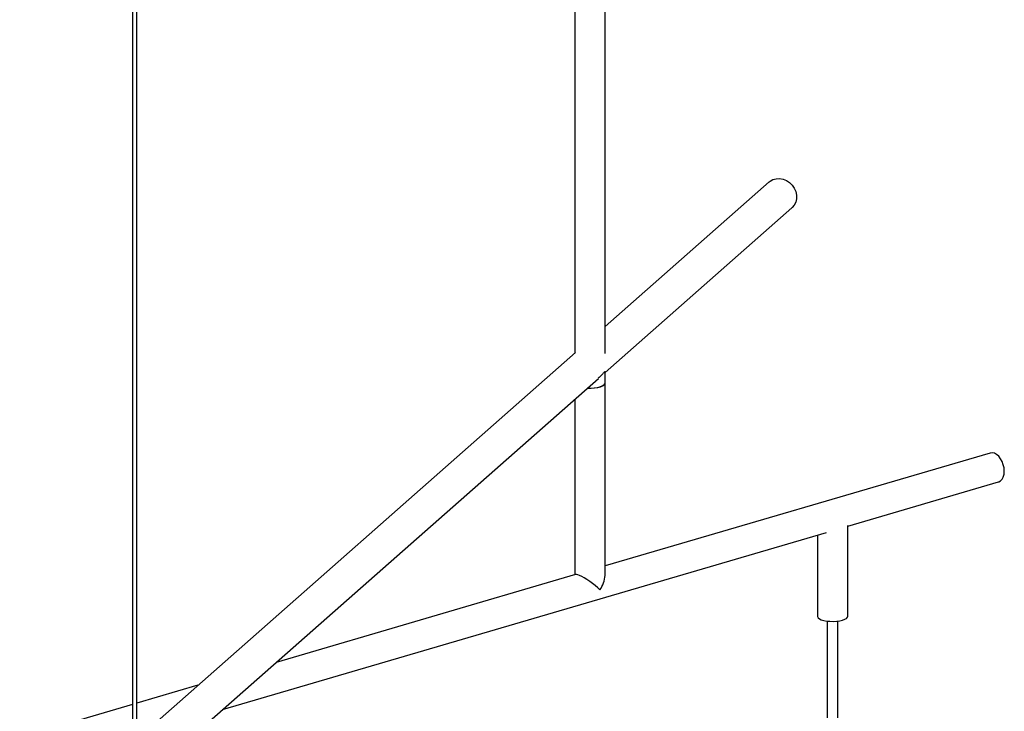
# Paper-space layout '_Dimétrica' of a CAD drawing. Header units: millimetres. Extents: x -730 to -191, y -241 to 1459.
# Tile 4 of 5: x -669 to -212, y 288 to 609. Entities that reach past the tile are written whole.
import ezdxf

# ---------------------------------------------------------------- set-up
doc = ezdxf.new("R2010")
doc.units = ezdxf.units.MM

psp = doc.layouts.new('_Dimétrica')

# ---------------------------------------------------------------- linework, layer by layer
at = {"color": 7, "linetype": 'Continuous', "lineweight": 25}
for p, q in [((-411.22, 1382.94), (-411.22, 454.35)), ((-397.22, 454.19), (-397.22, 1382.94)), ((-616.47, 1239.92), (-616.47, 271.04)), ((-614.47, 271.04), (-614.47, 1239.92)), ((-321.13, 533.81), (-397.22, 466.69)), ((-397.22, 445.36), (-310.54, 521.81)), ((-410.97, 454.57), (-614.47, 275.1)), ((-397.22, 351.1), (-397.22, 445.5)), ((-609.36, 258.28), (-400.35, 442.61)), ((-411.22, 433.01), (-411.22, 351.39)), ((-218.55, 407.93), (-397.22, 355.49)), ((-284.64, 373.94), (-214.61, 394.49)), ((-574.73, 288.81), (-294.42, 371.07)), ((-284.64, 332.04), (-284.64, 374.23)), ((-298.64, 369.83), (-298.64, 332.04)), ((-410.95, 351.47), (-549.94, 310.68)), ((-294.14, 329.86), (-294.14, 284.9)), ((-289.14, 284.9), (-289.14, 329.86)), ((-586.19, 300.04), (-614.47, 291.74)), ((-616.47, 291.16), (-668.9, 275.77))]:
    psp.add_line(p, q, dxfattribs=at)
at = {"color": 7, "linetype": 'Continuous', "lineweight": 25, "flags": 128}
for points in [[(-321.13, 533.81), (-320.68, 534.16), (-319.34, 534.91), (-317.84, 535.32), (-316.24, 535.39), (-314.62, 535.1), (-313.06, 534.46), (-311.64, 533.52), (-310.4, 532.31), (-309.42, 530.89), (-308.74, 529.32), (-308.4, 527.68), (-308.4, 526.05), (-308.74, 524.5), (-309.42, 523.11), (-310.4, 521.93), (-310.54, 521.81)], [(-405.43, 438.13), (-405.18, 438.11), (-403.61, 438.1), (-402.08, 438.2), (-400.65, 438.42), (-399.4, 438.74), (-398.39, 439.14), (-397.68, 439.6), (-397.29, 440.11), (-397.22, 440.43)], [(-405.43, 438.13), (-403.88, 438.1), (-402.34, 438.18), (-400.88, 438.38), (-399.6, 438.67), (-398.54, 439.06), (-397.78, 439.52), (-397.33, 440.02), (-397.22, 440.43)], [(-216.58, 407.81), (-217.61, 408.03), (-218.55, 407.93)], [(-214.61, 394.49), (-214.57, 394.5), (-213.69, 394.96), (-212.96, 395.73), (-212.41, 396.77), (-212.07, 398.03), (-211.95, 399.46), (-212.07, 400.97), (-212.41, 402.5), (-212.96, 403.96), (-213.69, 405.28), (-214.57, 406.4), (-215.55, 407.25), (-216.58, 407.81)], [(-399.6, 344.39), (-400.64, 345.35), (-401.81, 346.34), (-403.06, 347.32), (-404.34, 348.26), (-405.63, 349.13), (-406.86, 349.89), (-408.01, 350.53), (-409.03, 351.02), (-409.88, 351.34), (-410.54, 351.49), (-410.95, 351.47)], [(-298.64, 332.04), (-298.63, 331.93), (-298.38, 331.41), (-297.79, 330.93), (-296.89, 330.5), (-295.73, 330.15), (-294.36, 329.89), (-292.86, 329.75), (-291.3, 329.71), (-289.75, 329.8), (-288.3, 329.99), (-287.01, 330.29), (-285.96, 330.68), (-285.19, 331.13), (-284.74, 331.64), (-284.64, 332.04)]]:
    psp.add_lwpolyline(points, dxfattribs=at)
at = {"color": 7, "linetype": 'Continuous', "lineweight": 25}
psp.add_arc((-410.49, 352.02), 13.3, 324.9858, 356.011, dxfattribs=at)
psp.add_open_spline([(-397.25, 445.5), (-397.25, 445.55), (-397.26, 445.65), (-397.56, 445.51), (-398.15, 444.92), (-399.03, 443.86), (-399.91, 443.07), (-400.38, 442.65)], degree=3, knots=[0, 0, 0, 0, 0.156783, 0.328582, 0.501334, 0.732454, 1, 1, 1, 1], dxfattribs=at)

doc.saveas('drawing.dxf')
